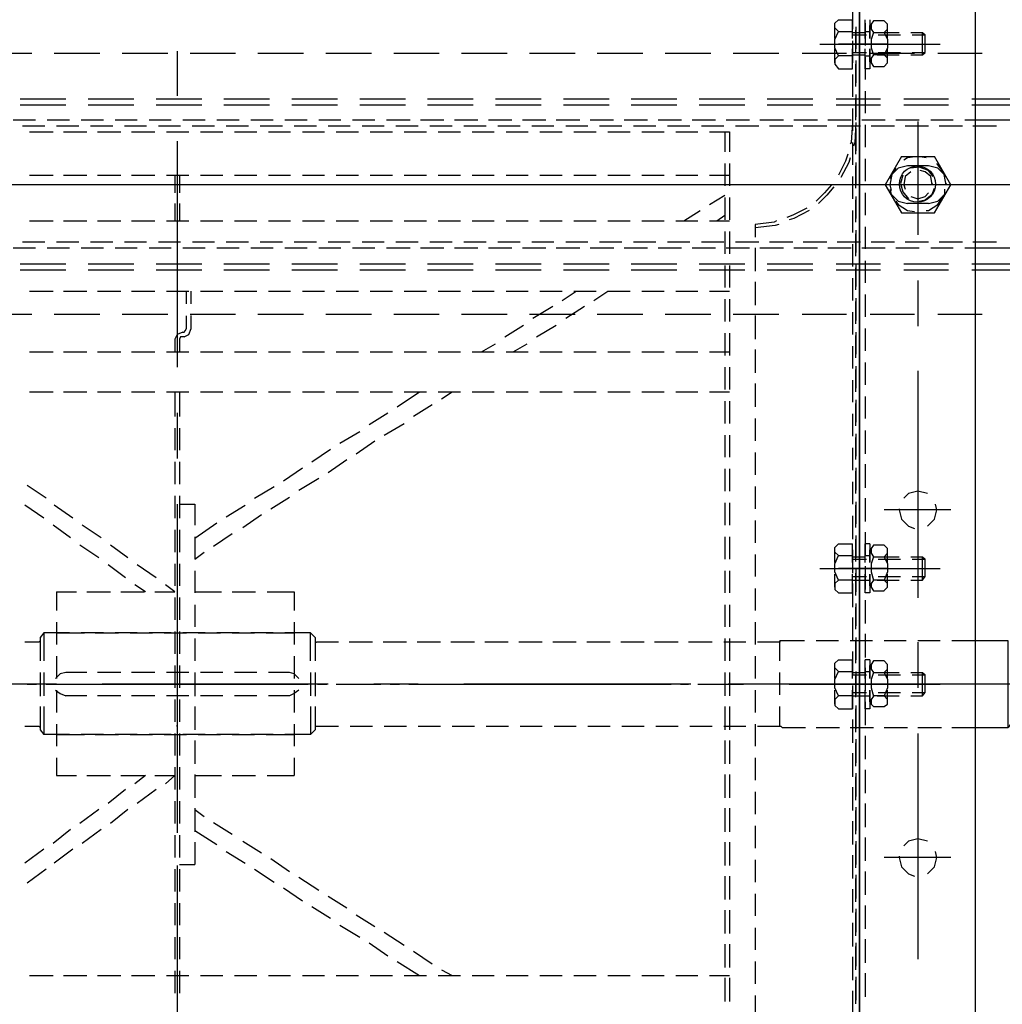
# Model space of a CAD drawing. Header units: millimetres. Extents: x -1435 to 74790, y -2508 to 13830.
# Tile 88 of 95: x 34641 to 34778, y 10626 to 10764. Entities that reach past the tile are written whole.
import ezdxf

# ---------------------------------------------------------------- set-up
doc = ezdxf.new("R2010")
doc.units = ezdxf.units.MM
doc.layers.add('ACMV-EQP-CHW', color=30, linetype='Continuous', true_color=0xff7f00)

# ---------------------------------------------------------------- blocks, each defined once
blk = doc.blocks.new('AHU-3TR-CARRIER')
at = {"layer": 'ACMV-EQP-CHW'}
for points in [[(751.81, 519.81), (751.81, 84.51)], [(782.67, 519.81), (782.67, 84.51)], [(751.81, 82.02), (751.81, 519.5)], [(749.94, 463.37), (749.94, 457.45)], [(746.2, 456.83), (745.25, 457.77), (745.25, 459.01), (746.2, 459.94)], [(746.2, 459.94), (749.95, 459.94)], [(749.94, 454.96), (749.94, 459.94)], [(753.37, 454.96), (753.37, 459.94)], [(754.61, 459.94), (754.61, 454.96)], [(755.55, 459.63), (754.92, 458.7), (754.92, 457.45), (755.55, 456.52), (754.92, 454.64), (754.92, 452.46), (755.55, 450.59), (754.92, 449.66), (754.92, 448.4), (755.55, 447.47), (758.36, 447.47)], [(758.36, 459.63), (755.56, 459.63)], [(758.36, 456.52), (759.29, 457.45), (759.29, 458.7), (758.36, 459.63)], [(745.25, 454.96), (745.25, 458.7)], [(746.2, 450.28), (745.25, 452.46), (745.25, 454.64), (746.2, 456.82), (749.95, 456.82)], [(750.87, 458.07), (750.87, 452.15)], [(750.87, 451.21), (750.87, 457.13)], [(753.37, 459.01), (753.37, 453.09)], [(753.37, 456.83), (754.61, 456.83)], [(754.61, 454.96), (754.61, 458.39)], [(759.29, 454.96), (759.29, 458.39)], [(749.94, 456.52), (753.37, 456.52)], [(749.94, 455.89), (753.67, 455.89)], [(749.94, 454.33), (749.94, 448.4)], [(755.56, 456.51), (758.36, 456.51), (759.29, 454.64), (759.29, 452.46), (758.36, 450.59), (755.56, 450.59)], [(756.48, 456.52), (762.42, 456.52)], [(756.8, 455.89), (762.72, 455.89)], [(765.53, 456.52), (768.64, 456.52)], [(765.84, 455.89), (769.27, 455.89)], [(768.64, 450.59), (768.64, 456.51), (769.27, 455.89)], [(768.64, 450.59), (769.27, 451.21), (769.27, 455.89)], [(570.01, 451.52), (570.01, 439.67)], [(741.21, 453.4), (773.32, 453.4)], [(745.25, 448.41), (745.25, 452.15)], [(759.29, 453.4), (746.2, 453.4)], [(749.63, 453.4), (758.67, 453.4)], [(749.95, 446.85), (749.95, 452.15)], [(753.37, 446.85), (753.37, 452.15)], [(754.61, 448.72), (754.61, 452.15)], [(754.61, 452.15), (754.61, 446.84)], [(759.29, 448.72), (759.29, 452.15)], [(531.35, 450.9), (519.19, 450.9)], [(549.43, 450.9), (537.27, 450.9)], [(567.53, 450.9), (555.36, 450.9)], [(585.6, 450.9), (573.45, 450.9)], [(603.68, 450.9), (591.53, 450.9)], [(621.79, 450.9), (609.61, 450.9)], [(639.86, 450.9), (627.71, 450.9)], [(657.95, 450.9), (645.79, 450.9)], [(676.04, 450.9), (663.88, 450.9)], [(694.12, 450.9), (681.96, 450.9)], [(712.22, 450.9), (700.05, 450.9)], [(730.29, 450.9), (718.13, 450.9)], [(748.38, 450.9), (736.53, 450.9)], [(749.95, 450.28), (746.2, 450.28), (745.25, 449.34), (745.25, 448.1), (746.2, 446.85), (749.95, 446.85)], [(749.94, 451.21), (753.67, 451.21)], [(749.94, 450.59), (753.37, 450.59)], [(750.87, 449.03), (750.87, 443.11)], [(753.37, 450.28), (754.61, 450.28)], [(753.37, 449.96), (753.37, 444.04)], [(766.46, 450.9), (754.62, 450.9)], [(756.48, 450.59), (762.42, 450.59)], [(756.8, 451.21), (762.72, 451.21)], [(758.36, 447.47), (759.29, 448.41), (759.29, 449.65), (758.36, 450.59)], [(765.53, 450.59), (768.64, 450.59)], [(765.84, 451.21), (769.27, 451.21)], [(784.54, 450.9), (772.7, 450.9)], [(750.87, 442.17), (750.87, 448.1)], [(754.61, 446.85), (753.37, 446.85)], [(749.94, 445.29), (749.94, 439.37)], [(753.37, 440.93), (753.37, 435)], [(540.38, 438.74), (528.23, 438.74)], [(558.48, 438.74), (546.32, 438.74)], [(576.57, 438.74), (564.4, 438.74)], [(594.65, 438.74), (582.49, 438.74)], [(612.74, 438.74), (600.57, 438.74)], [(630.82, 438.74), (618.66, 438.74)], [(648.9, 438.74), (636.74, 438.74)], [(667, 438.74), (654.83, 438.74)], [(685.08, 438.74), (672.92, 438.74)], [(703.17, 438.74), (691.01, 438.74)], [(721.25, 438.74), (709.09, 438.74)], [(739.34, 438.74), (727.18, 438.74)], [(757.42, 438.74), (745.57, 438.74)], [(750.87, 439.99), (750.87, 434.07)], [(750.87, 433.13), (750.87, 439.05)], [(775.5, 438.74), (763.65, 438.74)], [(793.59, 438.74), (781.74, 438.74)], [(540.38, 437.18), (528.23, 437.18)], [(558.48, 437.18), (546.32, 437.18)], [(576.57, 437.18), (564.4, 437.18)], [(594.65, 437.18), (582.49, 437.18)], [(612.74, 437.18), (600.57, 437.18)], [(630.82, 437.18), (618.66, 437.18)], [(648.9, 437.18), (636.74, 437.18)], [(667, 437.18), (654.83, 437.18)], [(685.08, 437.18), (672.92, 437.18)], [(703.17, 437.18), (691.01, 437.18)], [(721.25, 437.18), (709.09, 437.18)], [(739.34, 437.18), (727.18, 437.18)], [(757.42, 437.18), (745.57, 437.18)], [(749.94, 436.24), (749.94, 430.32)], [(775.5, 437.18), (763.65, 437.18)], [(793.59, 437.18), (781.74, 437.18)], [(532.29, 433.13), (526.36, 433.13)], [(541.32, 433.13), (535.4, 433.13)], [(550.36, 433.13), (544.44, 433.13)], [(559.41, 433.13), (553.48, 433.13)], [(568.46, 433.13), (562.53, 433.13)], [(577.51, 433.13), (571.57, 433.13)], [(586.54, 433.13), (580.62, 433.13)], [(595.58, 433.13), (589.66, 433.13)], [(604.63, 433.13), (598.7, 433.13)], [(613.67, 433.13), (607.75, 433.13)], [(622.71, 433.13), (616.78, 433.13)], [(632.07, 433.13), (625.83, 433.13)], [(641.11, 433.13), (634.87, 433.13)], [(650.15, 433.13), (643.92, 433.13)], [(659.19, 433.13), (652.96, 433.13)], [(668.24, 433.13), (662, 433.13)], [(677.28, 433.13), (671.04, 433.13)], [(686.32, 433.13), (680.08, 433.13)], [(695.37, 433.13), (689.13, 433.13)], [(704.41, 433.13), (698.18, 433.13)], [(713.45, 433.13), (707.22, 433.13)], [(722.5, 433.13), (716.26, 433.13)], [(731.54, 433.13), (725.29, 433.13)], [(740.59, 433.13), (734.34, 433.13)], [(749.63, 433.13), (743.39, 433.13)], [(758.67, 433.13), (752.44, 433.13)], [(767.71, 433.13), (761.48, 433.13)], [(776.76, 433.13), (770.84, 433.13)], [(782.67, 433.13), (779.88, 433.13)], [(782.67, 399.13), (840.37, 399.13), (840.37, 433.13), (782.67, 433.13)], [(534.77, 431.57), (528.86, 431.57)], [(543.82, 431.57), (537.9, 431.57)], [(552.87, 431.57), (546.93, 431.57)], [(561.9, 431.57), (555.98, 431.57)], [(570.95, 431.57), (565.03, 431.57)], [(579.99, 431.57), (574.06, 431.57)], [(589.04, 431.57), (583.11, 431.57)], [(598.07, 431.57), (592.15, 431.57)], [(607.12, 431.57), (601.2, 431.57)], [(616.16, 431.57), (610.25, 431.57)], [(625.21, 431.57), (619.28, 431.57)], [(634.25, 431.57), (628.32, 431.57)], [(643.29, 431.57), (637.37, 431.57)], [(652.33, 431.57), (646.41, 431.57)], [(661.38, 431.57), (655.46, 431.57)], [(670.42, 431.57), (664.5, 431.57)], [(679.46, 431.57), (673.54, 431.57)], [(688.51, 431.57), (682.59, 431.57)], [(697.55, 431.57), (691.63, 431.57)], [(706.6, 431.57), (700.67, 431.57)], [(715.64, 431.57), (709.71, 431.57)], [(725, 431.57), (718.76, 431.57)], [(734.04, 431.57), (727.81, 431.57)], [(743.08, 431.57), (736.84, 431.57)], [(752.11, 431.57), (745.89, 431.57)], [(749.94, 432.5), (749.63, 427.21), (749.31, 426.89)], [(750.87, 432.5), (750.56, 427.21), (750.25, 426.27)], [(750.87, 430.94), (750.87, 425.01)], [(753.37, 431.88), (753.37, 425.95)], [(761.16, 431.57), (754.93, 431.57)], [(770.2, 431.57), (763.98, 431.57)], [(767.4, 432.82), (767.4, 402.57)], [(779.25, 431.57), (773.01, 431.57)], [(788.29, 431.57), (782.05, 431.57)], [(530.73, 430.01), (536.95, 430.01)], [(539.77, 430.01), (546, 430.01)], [(548.81, 430.01), (555.05, 430.01)], [(557.85, 430.01), (564.09, 430.01)], [(567.2, 430.01), (573.13, 430.01)], [(576.25, 430.01), (582.17, 430.01)], [(585.3, 430.01), (591.21, 430.01)], [(594.34, 430.01), (600.26, 430.01)], [(603.38, 430.01), (609.3, 430.01)], [(612.42, 430.01), (618.34, 430.01)], [(621.47, 430.01), (627.39, 430.01)], [(630.51, 430.01), (636.43, 430.01)], [(639.55, 430.01), (645.47, 430.01)], [(648.6, 430.01), (654.52, 430.01)], [(657.64, 430.01), (663.56, 430.01)], [(666.68, 430.01), (672.61, 430.01)], [(675.72, 430.01), (681.65, 430.01)], [(684.77, 430.01), (690.69, 430.01)], [(693.82, 430.01), (699.74, 430.01)], [(702.85, 430.01), (708.78, 430.01)], [(711.89, 430.01), (717.2, 430.01)], [(715.95, 430.01), (715.95, 424.71)], [(717.2, 430.01), (717.2, 424.71)], [(750.87, 424.08), (750.87, 430.01)], [(570.01, 427.52), (570.01, 367.33)], [(749.94, 427.21), (749.94, 421.28)], [(767.4, 426.89), (767.4, 405.38)], [(748.69, 424.08), (748.06, 422.22), (746.2, 418.47)], [(749.32, 423.15), (749, 421.9), (746.82, 417.84)], [(753.37, 422.83), (753.37, 416.91)], [(763.03, 423.46), (758.67, 415.97), (763.03, 408.5)], [(763.03, 423.46), (771.77, 423.46)], [(769.58, 423.15), (767.4, 423.46), (764.59, 423.15), (763.65, 422.53)], [(771.77, 408.5), (776.13, 415.97), (771.77, 423.46)], [(715.95, 421.59), (715.95, 415.67)], [(717.2, 421.59), (717.2, 415.67)], [(750.87, 421.91), (750.87, 415.97)], [(750.87, 415.04), (750.87, 420.97)], [(764.59, 420.97), (762.09, 420.34), (760.23, 418.47), (759.91, 417.53)], [(761.48, 420.34), (760.54, 419.1), (759.92, 415.97), (760.22, 414.42)], [(770.21, 420.97), (764.59, 420.97)], [(771.45, 418.16), (770.2, 419.72), (767.71, 420.66), (765.53, 420.34)], [(774.57, 417.53), (774.57, 418.47), (772.7, 420.34), (770.21, 420.97)], [(774.88, 416.29), (774.88, 415.97), (774.26, 419.1), (772.7, 421.28), (772.4, 421.59)], [(530.73, 418.47), (536.95, 418.47)], [(539.77, 418.47), (546, 418.47)], [(548.81, 418.47), (555.05, 418.47)], [(557.85, 418.47), (564.09, 418.47)], [(567.2, 418.47), (573.13, 418.47)], [(569.39, 418.47), (569.39, 413.79)], [(570.64, 418.47), (570.64, 413.8)], [(576.25, 418.47), (582.17, 418.47)], [(585.3, 418.47), (591.21, 418.47)], [(594.34, 418.47), (600.26, 418.47)], [(603.38, 418.47), (609.3, 418.47)], [(612.42, 418.47), (618.34, 418.47)], [(621.47, 418.47), (627.39, 418.47)], [(630.51, 418.47), (636.43, 418.47)], [(639.55, 418.47), (645.47, 418.47)], [(648.6, 418.47), (654.52, 418.47)], [(657.64, 418.47), (663.56, 418.47)], [(666.68, 418.47), (672.61, 418.47)], [(675.72, 418.47), (681.65, 418.47)], [(684.77, 418.47), (690.69, 418.47)], [(693.82, 418.47), (699.74, 418.47)], [(702.85, 418.47), (708.78, 418.47)], [(711.89, 418.47), (717.2, 418.47)], [(749.94, 418.16), (749.94, 412.23)], [(763.35, 418.47), (762.72, 416.29), (763.35, 414.1), (764.9, 412.23)], [(765.53, 419.41), (763.97, 418.15), (763.65, 415.97), (763.97, 414.73)], [(771.14, 416.29), (771.14, 415.97), (770.84, 418.16), (769.27, 419.41), (768.02, 419.72)], [(562.22, 415.97), (501.73, 415.97)], [(528.23, 415.97), (516.07, 415.97)], [(600.57, 415.97), (540.39, 415.97)], [(586.22, 415.97), (574.38, 415.97)], [(658.57, 415.97), (598.39, 415.97)], [(624.9, 415.97), (612.74, 415.97)], [(697.24, 415.97), (636.74, 415.97)], [(682.9, 415.97), (670.73, 415.97)], [(755.24, 415.97), (694.75, 415.97)], [(721.25, 415.97), (709.09, 415.97)], [(793.59, 415.97), (733.41, 415.97)], [(744.32, 415.97), (742.45, 413.8), (740.27, 411.61)], [(744.95, 415.35), (743.08, 413.17), (740.89, 410.99)], [(786.74, 415.97), (748.06, 415.97)], [(759.92, 414.73), (760.22, 413.48), (762.09, 411.61), (764.59, 410.98)], [(779.24, 415.97), (767.4, 415.97)], [(767.72, 411.61), (769.27, 411.93), (771.14, 413.48), (771.77, 415.05)], [(770.2, 410.99), (772.7, 411.61), (774.57, 413.48), (774.57, 414.73)], [(711.89, 410.68), (715.95, 413.17)], [(715.95, 412.54), (715.95, 406.62)], [(717.2, 412.54), (717.2, 406.62)], [(750.87, 412.85), (750.87, 406.93)], [(753.37, 413.79), (753.37, 407.87)], [(765.53, 412.85), (767.4, 412.23), (769.27, 412.85), (770.21, 413.79)], [(769.58, 409.12), (770.21, 409.12), (772.7, 410.68), (774.26, 413.17)], [(569.39, 410.99), (569.39, 406.31)], [(570.64, 410.99), (570.64, 406.31)], [(737.78, 409.74), (734.04, 407.87), (732.47, 407.24)], [(750.87, 406), (750.87, 411.93)], [(761.48, 411.61), (762.09, 410.68), (764.59, 409.12), (766.46, 408.81)], [(770.21, 410.98), (764.59, 410.98)], [(705.03, 406.31), (709.41, 409.12)], [(713.78, 406.31), (715.95, 407.87)], [(738.4, 409.12), (734.34, 406.93), (733.1, 406.62)], [(749.94, 409.12), (749.94, 403.2)], [(763.03, 408.5), (771.77, 408.5)], [(530.73, 406.31), (536.95, 406.31)], [(539.77, 406.31), (546, 406.31)], [(548.81, 406.31), (555.05, 406.31)], [(557.85, 406.31), (564.09, 406.31)], [(567.2, 406.31), (573.13, 406.31)], [(576.25, 406.31), (582.17, 406.31)], [(585.3, 406.31), (591.21, 406.31)], [(594.34, 406.31), (600.26, 406.31)], [(603.38, 406.31), (609.3, 406.31)], [(612.42, 406.31), (618.34, 406.31)], [(621.47, 406.31), (627.39, 406.31)], [(630.51, 406.31), (636.43, 406.31)], [(639.55, 406.31), (645.47, 406.31)], [(648.6, 406.31), (654.52, 406.31)], [(657.64, 406.31), (663.56, 406.31)], [(666.68, 406.31), (672.61, 406.31)], [(675.72, 406.31), (681.65, 406.31)], [(684.77, 406.31), (690.69, 406.31)], [(693.82, 406.31), (699.74, 406.31)], [(702.85, 406.31), (708.78, 406.31)], [(711.89, 406.31), (717.2, 406.31)], [(729.66, 406.31), (729.04, 406), (724.05, 405.38), (724.05, 401.95)], [(730.29, 405.38), (729.36, 405.06), (724.05, 404.44)], [(753.37, 404.75), (753.37, 398.83)], [(715.95, 403.51), (715.95, 397.58)], [(717.2, 403.51), (717.2, 397.58)], [(750.87, 403.82), (750.87, 397.89)], [(750.87, 396.96), (750.87, 402.88)], [(526.36, 399.13), (532.29, 399.13)], [(528.86, 400.7), (534.77, 400.7)], [(535.4, 399.13), (541.32, 399.13)], [(537.89, 400.7), (543.82, 400.7)], [(544.44, 399.13), (550.36, 399.13)], [(546.93, 400.7), (552.86, 400.7)], [(553.48, 399.13), (559.41, 399.13)], [(555.98, 400.7), (561.9, 400.7)], [(562.53, 399.13), (568.46, 399.13)], [(565.03, 400.7), (570.95, 400.7)], [(571.56, 399.13), (577.51, 399.13)], [(574.07, 400.7), (579.99, 400.7)], [(580.61, 399.13), (586.54, 399.13)], [(583.11, 400.7), (589.03, 400.7)], [(589.66, 399.13), (595.58, 399.13)], [(592.15, 400.7), (598.07, 400.7)], [(598.7, 399.13), (604.63, 399.13)], [(601.2, 400.7), (607.12, 400.7)], [(607.75, 399.13), (613.67, 399.13)], [(610.25, 400.7), (616.16, 400.7)], [(616.78, 399.13), (622.7, 399.13)], [(619.28, 400.7), (625.21, 400.7)], [(625.83, 399.13), (632.07, 399.13)], [(628.32, 400.7), (634.25, 400.7)], [(634.87, 399.13), (641.11, 399.13)], [(637.37, 400.7), (643.29, 400.7)], [(643.92, 399.13), (650.16, 399.13)], [(646.41, 400.7), (652.33, 400.7)], [(652.96, 399.13), (659.19, 399.13)], [(655.45, 400.7), (661.38, 400.7)], [(662, 399.13), (668.24, 399.13)], [(664.5, 400.7), (670.42, 400.7)], [(671.04, 399.13), (677.28, 399.13)], [(673.54, 400.7), (679.46, 400.7)], [(680.09, 399.13), (686.33, 399.13)], [(682.59, 400.7), (688.51, 400.7)], [(689.12, 399.13), (695.37, 399.13)], [(691.62, 400.7), (697.55, 400.7)], [(698.17, 399.13), (704.41, 399.13)], [(700.67, 400.7), (706.59, 400.7)], [(707.22, 399.13), (713.45, 399.13)], [(709.71, 400.7), (715.64, 400.7)], [(716.26, 399.13), (722.5, 399.13)], [(718.76, 400.7), (725, 400.7)], [(724.05, 399.13), (724.05, 392.9)], [(725.29, 399.13), (731.54, 399.13)], [(727.8, 400.7), (734.04, 400.7)], [(734.34, 399.13), (740.59, 399.13)], [(736.84, 400.7), (743.08, 400.7)], [(743.39, 399.13), (749.63, 399.13)], [(745.89, 400.7), (752.11, 400.7)], [(749.94, 400.07), (749.94, 394.15)], [(752.44, 399.13), (758.67, 399.13)], [(754.93, 400.7), (761.16, 400.7)], [(761.48, 399.13), (767.72, 399.13)], [(763.97, 400.7), (770.21, 400.7)], [(770.84, 399.13), (776.76, 399.13)], [(773.01, 400.7), (779.25, 400.7)], [(779.88, 399.13), (782.68, 399.13)], [(782.05, 400.7), (788.29, 400.7)], [(540.38, 394.77), (528.23, 394.77)], [(558.48, 394.77), (546.32, 394.77)], [(576.57, 394.77), (564.4, 394.77)], [(594.65, 394.77), (582.49, 394.77)], [(612.74, 394.77), (600.57, 394.77)], [(630.82, 394.77), (618.66, 394.77)], [(648.9, 394.77), (636.74, 394.77)], [(667, 394.77), (654.83, 394.77)], [(685.08, 394.77), (672.92, 394.77)], [(703.17, 394.77), (691.01, 394.77)], [(721.25, 394.77), (709.09, 394.77)], [(715.95, 394.46), (715.95, 388.53)], [(717.2, 394.46), (717.2, 388.53)], [(739.34, 394.77), (727.18, 394.77)], [(757.42, 394.77), (745.57, 394.77)], [(750.87, 394.77), (750.87, 388.85)], [(750.87, 387.92), (750.87, 393.84)], [(753.37, 395.71), (753.37, 389.79)], [(775.5, 394.77), (763.65, 394.77)], [(793.59, 394.77), (781.74, 394.77)], [(540.38, 393.21), (528.23, 393.21)], [(558.48, 393.21), (546.32, 393.21)], [(576.57, 393.21), (564.4, 393.21)], [(594.65, 393.21), (582.49, 393.21)], [(612.74, 393.21), (600.57, 393.21)], [(630.82, 393.21), (618.66, 393.21)], [(648.9, 393.21), (636.74, 393.21)], [(667, 393.21), (654.83, 393.21)], [(685.08, 393.21), (672.92, 393.21)], [(703.17, 393.21), (691.01, 393.21)], [(721.25, 393.21), (709.09, 393.21)], [(739.34, 393.21), (727.18, 393.21)], [(757.42, 393.21), (745.57, 393.21)], [(749.94, 391.03), (749.94, 385.11)], [(775.5, 393.21), (763.65, 393.21)], [(793.59, 393.21), (781.74, 393.21)], [(724.05, 390.09), (724.05, 383.86)], [(767.4, 390.41), (767.4, 378.25)], [(530.73, 387.6), (536.95, 387.6)], [(539.77, 387.6), (546, 387.6)], [(548.81, 387.6), (555.05, 387.6)], [(557.85, 387.6), (564.09, 387.6)], [(567.2, 387.6), (573.13, 387.6)], [(572.51, 384.17), (572.51, 387.6)], [(573.75, 384.17), (573.75, 387.6)], [(576.25, 387.6), (582.17, 387.6)], [(585.3, 387.6), (591.21, 387.6)], [(594.34, 387.6), (600.26, 387.6)], [(603.38, 387.6), (609.3, 387.6)], [(612.42, 387.6), (618.34, 387.6)], [(621.47, 387.6), (627.39, 387.6)], [(630.51, 387.6), (636.43, 387.6)], [(639.55, 387.6), (645.47, 387.6)], [(648.6, 387.6), (654.52, 387.6)], [(657.64, 387.6), (663.56, 387.6)], [(666.68, 387.6), (672.61, 387.6)], [(672.61, 385.11), (676.35, 387.6)], [(675.72, 387.6), (681.65, 387.6)], [(681.03, 385.11), (684.77, 387.6)], [(684.77, 387.6), (690.69, 387.6)], [(693.82, 387.6), (699.74, 387.6)], [(702.85, 387.6), (708.78, 387.6)], [(711.89, 387.6), (717.2, 387.6)], [(750.87, 385.73), (750.87, 379.8)], [(753.37, 386.66), (753.37, 380.75)], [(664.8, 380.43), (670.11, 383.55)], [(673.54, 380.43), (678.52, 383.55)], [(715.95, 385.42), (715.95, 379.5)], [(717.2, 385.42), (717.2, 379.5)], [(750.87, 378.87), (750.87, 384.8)], [(531.35, 381.37), (519.19, 381.37)], [(549.43, 381.37), (537.27, 381.37)], [(567.53, 381.37), (555.36, 381.37)], [(572.51, 377.63), (572.51, 381.05)], [(585.6, 381.37), (573.45, 381.37)], [(573.75, 377.63), (573.75, 381.06)], [(603.68, 381.37), (591.53, 381.37)], [(621.79, 381.37), (609.61, 381.37)], [(639.86, 381.37), (627.71, 381.37)], [(657.95, 381.37), (645.79, 381.37)], [(676.04, 381.37), (663.88, 381.37)], [(694.12, 381.37), (681.96, 381.37)], [(712.22, 381.37), (700.05, 381.37)], [(730.29, 381.37), (718.13, 381.37)], [(724.05, 381.06), (724.05, 374.81)], [(748.38, 381.37), (736.53, 381.37)], [(749.94, 381.98), (749.94, 376.06)], [(766.46, 381.37), (754.62, 381.37)], [(784.54, 381.37), (772.7, 381.37)], [(657.33, 375.44), (662.32, 378.56)], [(665.74, 375.44), (671.04, 378.56)], [(571.57, 376.69), (570.01, 376.06), (569.38, 374.81)], [(571.88, 375.44), (571.57, 375.44), (570.95, 375.44), (570.64, 374.81)], [(571.57, 376.69), (571.88, 376.69)], [(571.88, 376.69), (572.2, 377), (572.51, 377.63)], [(571.88, 375.44), (573.14, 376.06), (573.75, 377.63)], [(715.95, 376.37), (715.95, 370.45)], [(717.2, 376.37), (717.2, 370.45)], [(750.87, 376.69), (750.87, 370.76)], [(750.87, 369.83), (750.87, 375.75)], [(753.37, 377.63), (753.37, 371.7)], [(569.39, 374.81), (569.39, 371.38)], [(570.64, 374.81), (570.64, 371.38)], [(651.09, 371.39), (654.83, 373.57)], [(659.51, 371.39), (663.25, 373.57)], [(749.94, 372.94), (749.94, 367.02)], [(530.73, 371.39), (536.95, 371.39)], [(539.77, 371.39), (546, 371.39)], [(548.81, 371.39), (555.05, 371.39)], [(557.85, 371.39), (564.09, 371.39)], [(567.2, 371.39), (573.13, 371.39)], [(576.25, 371.39), (582.17, 371.39)], [(585.3, 371.39), (591.21, 371.39)], [(594.34, 371.39), (600.26, 371.39)], [(603.38, 371.39), (609.3, 371.39)], [(612.42, 371.39), (618.34, 371.39)], [(621.47, 371.39), (627.39, 371.39)], [(630.51, 371.39), (636.43, 371.39)], [(639.55, 371.39), (645.47, 371.39)], [(648.6, 371.39), (654.52, 371.39)], [(657.64, 371.39), (663.56, 371.39)], [(666.68, 371.39), (672.61, 371.39)], [(675.72, 371.39), (681.65, 371.39)], [(684.77, 371.39), (690.69, 371.39)], [(693.82, 371.39), (699.74, 371.39)], [(702.85, 371.39), (708.78, 371.39)], [(711.89, 371.39), (717.2, 371.39)], [(724.05, 372.01), (724.05, 365.78)], [(750.87, 367.64), (750.87, 361.71)], [(753.37, 368.58), (753.37, 362.65)], [(715.95, 367.33), (715.95, 361.41)], [(717.2, 367.33), (717.2, 361.41)], [(750.87, 360.78), (750.87, 366.71)], [(767.4, 366.4), (767.4, 305.9)], [(724.05, 362.97), (724.05, 356.73)], [(749.94, 363.91), (749.94, 357.98)], [(530.73, 360.78), (536.95, 360.78)], [(539.77, 360.78), (546, 360.78)], [(548.81, 360.78), (555.05, 360.78)], [(557.85, 360.78), (564.09, 360.78)], [(567.2, 360.78), (573.13, 360.78)], [(569.39, 360.78), (569.39, 354.23)], [(570.64, 360.78), (570.64, 354.23)], [(576.25, 360.78), (582.17, 360.78)], [(585.3, 360.78), (591.21, 360.78)], [(594.34, 360.78), (600.26, 360.78)], [(603.38, 360.78), (609.3, 360.78)], [(612.42, 360.78), (618.34, 360.78)], [(621.47, 360.78), (627.39, 360.78)], [(628.64, 356.73), (634.56, 360.79)], [(630.51, 360.78), (636.43, 360.78)], [(639.55, 360.78), (645.47, 360.78)], [(640.48, 358.91), (643.29, 360.78)], [(648.6, 360.78), (654.52, 360.78)], [(657.64, 360.78), (663.56, 360.78)], [(666.68, 360.78), (672.61, 360.78)], [(675.72, 360.78), (681.65, 360.78)], [(684.77, 360.78), (690.69, 360.78)], [(693.82, 360.78), (699.74, 360.78)], [(702.85, 360.78), (708.78, 360.78)], [(711.89, 360.78), (717.2, 360.78)], [(753.37, 359.54), (753.37, 353.61)], [(633, 354.24), (637.99, 357.35)], [(715.95, 358.29), (715.95, 352.36)], [(717.2, 358.29), (717.2, 352.36)], [(750.87, 358.6), (750.87, 352.68)], [(750.87, 351.74), (750.87, 357.66)], [(570.01, 355.17), (570.01, 343.01)], [(621.15, 352.05), (626.15, 355.18)], [(749.94, 354.86), (749.94, 348.93)], [(625.21, 349.25), (630.51, 352.36)], [(724.05, 353.61), (724.05, 347.69)], [(569.39, 351.12), (569.39, 345.18)], [(570.64, 351.12), (570.64, 345.18)], [(613.36, 347.06), (618.66, 350.18)], [(715.95, 349.25), (715.95, 343.32)], [(717.2, 349.25), (717.2, 343.32)], [(750.87, 349.56), (750.87, 343.63)], [(753.37, 350.49), (753.37, 344.26)], [(617.72, 344.26), (622.71, 347.68)], [(750.87, 342.7), (750.87, 348.62)], [(605.88, 342.07), (610.86, 345.51)], [(724.05, 344.57), (724.05, 338.65)], [(749.94, 345.81), (749.94, 339.89)], [(569.39, 342.08), (569.39, 336.15)], [(570.64, 342.08), (570.64, 336.15)], [(610.25, 339.26), (615.23, 342.7)], [(753.37, 341.45), (753.37, 335.21)], [(598.39, 337.08), (603.38, 340.51)], [(715.95, 340.2), (715.95, 334.28)], [(717.2, 340.2), (717.2, 334.28)], [(750.87, 340.51), (750.87, 334.59)], [(750.87, 333.66), (750.87, 339.58)], [(602.44, 334.59), (607.75, 337.71)], [(749.94, 336.78), (749.94, 330.85)], [(535.09, 332.41), (530.1, 335.84)], [(590.6, 332.4), (595.9, 335.53)], [(724.05, 335.53), (724.05, 329.61)], [(769.9, 333.66), (767.4, 334.28), (764.9, 333.66), (763.65, 332.4)], [(569.39, 333.03), (569.39, 327.11)], [(570.01, 330.85), (570.01, 270.66)], [(570.64, 333.03), (570.64, 327.11)], [(570.64, 330.85), (574.69, 330.85), (574.69, 325.24)], [(594.96, 329.61), (599.95, 332.72)], [(715.95, 331.17), (715.95, 325.23)], [(717.2, 331.17), (717.2, 325.23)], [(750.87, 331.48), (750.87, 325.55)], [(753.37, 332.41), (753.37, 326.17)], [(769.9, 324.92), (771.76, 326.79), (772.39, 329.29), (772.07, 330.85)], [(534.47, 327.11), (529.47, 330.53)], [(542.26, 327.11), (537.27, 330.53)], [(583.11, 327.41), (588.1, 330.53)], [(587.48, 324.61), (592.47, 328.05)], [(750.87, 324.61), (750.87, 330.53)], [(776.13, 329.29), (758.36, 329.29)], [(762.42, 329.6), (762.42, 329.29), (763.03, 326.79), (764.9, 324.92), (766.46, 324.3)], [(574.69, 321.8), (580.61, 325.86)], [(724.05, 326.48), (724.05, 320.56)], [(749.94, 327.73), (749.94, 321.49)], [(541.63, 321.81), (536.96, 325.23)], [(549.75, 321.81), (544.76, 325.23)], [(569.39, 323.99), (569.39, 318.06)], [(570.64, 323.99), (570.64, 318.06)], [(579.68, 319.63), (584.67, 323.05)], [(753.37, 323.37), (753.37, 317.13)], [(574.69, 322.11), (574.69, 316.19)], [(715.95, 322.12), (715.95, 316.19)], [(717.2, 322.12), (717.2, 316.19)], [(746.2, 317.13), (745.25, 318.07), (745.25, 319.31), (746.2, 320.25)], [(746.2, 320.25), (749.95, 320.25)], [(749.94, 315.26), (749.94, 320.25)], [(750.87, 322.43), (750.87, 316.5)], [(750.87, 315.57), (750.87, 321.49)], [(753.37, 315.26), (753.37, 320.25)], [(754.61, 320.25), (753.37, 320.25)], [(754.61, 320.25), (754.61, 315.26)], [(549.13, 316.5), (544.13, 319.93)], [(556.91, 316.5), (552.24, 319.93)], [(570.02, 318.38), (570.02, 243.23)], [(574.69, 316.19), (577.18, 318.07)], [(745.25, 315.26), (745.25, 319)], [(749.94, 318.69), (749.94, 312.46)], [(754.61, 315.26), (754.61, 318.69)], [(755.55, 319.93), (754.92, 319), (754.92, 317.76), (755.55, 316.82), (754.92, 314.94), (754.92, 312.76), (755.55, 310.58), (754.92, 309.64), (754.92, 308.71), (755.55, 307.77), (758.36, 307.77)], [(758.36, 319.94), (755.56, 319.94)], [(758.36, 316.82), (759.29, 317.76), (759.29, 319), (758.36, 319.94)], [(759.29, 315.26), (759.29, 318.69)], [(569.39, 314.94), (569.39, 309.02)], [(570.64, 314.94), (570.64, 309.02)], [(724.05, 317.44), (724.05, 311.51)], [(746.2, 310.58), (745.25, 312.76), (745.25, 314.94), (746.2, 317.13), (749.95, 317.13)], [(749.94, 316.82), (753.37, 316.82)], [(749.94, 316.19), (753.67, 316.19)], [(753.37, 317.13), (754.61, 317.13)], [(755.56, 316.82), (758.36, 316.82), (759.29, 314.94), (759.29, 312.76), (758.36, 310.58), (755.56, 310.58)], [(756.48, 316.82), (762.42, 316.82)], [(756.8, 316.19), (762.72, 316.19)], [(765.53, 316.82), (768.64, 316.82)], [(765.84, 316.19), (769.27, 316.19)], [(768.64, 310.58), (768.64, 316.82), (769.27, 316.19)], [(768.64, 310.58), (769.27, 311.52), (769.27, 316.19)], [(556.29, 311.21), (551.61, 314.63)], [(564.4, 311.21), (559.41, 314.63)], [(574.69, 313.08), (574.69, 307.15)], [(715.95, 313.08), (715.95, 307.15)], [(717.2, 313.08), (717.2, 307.15)], [(741.21, 313.7), (773.32, 313.7)], [(759.29, 313.7), (746.2, 313.7)], [(749.63, 313.7), (758.67, 313.7)], [(750.87, 313.38), (750.87, 307.46)], [(750.87, 306.52), (750.87, 312.45)], [(753.37, 314.32), (753.37, 308.08)], [(745.25, 308.71), (745.25, 312.14)], [(749.95, 310.58), (746.2, 310.58), (745.25, 309.64), (745.25, 308.08), (746.2, 307.15), (749.95, 307.15)], [(749.94, 311.52), (753.67, 311.52)], [(749.94, 310.58), (753.37, 310.58)], [(749.94, 309.64), (749.94, 303.41)], [(749.95, 307.15), (749.95, 312.14)], [(753.37, 307.15), (753.37, 312.14)], [(753.37, 310.58), (754.61, 310.58)], [(754.61, 309.02), (754.61, 312.14)], [(754.61, 312.14), (754.61, 307.15)], [(756.48, 310.58), (762.42, 310.58)], [(756.8, 311.52), (762.72, 311.52)], [(758.36, 307.78), (759.29, 308.71), (759.29, 309.64), (758.36, 310.58)], [(759.29, 309.02), (759.29, 312.14)], [(765.53, 310.58), (768.64, 310.58)], [(765.84, 311.52), (769.27, 311.52)], [(537.89, 307.46), (537.89, 302.48)], [(537.9, 307.46), (543.19, 307.46)], [(546, 307.46), (552.24, 307.46)], [(555.05, 307.46), (561.28, 307.46)], [(561.59, 307.46), (558.78, 309.33)], [(564.09, 307.46), (569.39, 307.46)], [(569.39, 307.46), (566.9, 309.33)], [(574.69, 307.46), (581.86, 307.46)], [(584.67, 307.46), (590.91, 307.46)], [(594.03, 307.46), (601.2, 307.46)], [(601.2, 307.46), (601.2, 302.48)], [(724.05, 308.39), (724.05, 302.48)], [(754.61, 307.15), (753.37, 307.15)], [(569.39, 305.91), (569.39, 299.98)], [(570.64, 305.91), (570.64, 299.98)], [(753.37, 305.27), (753.37, 299.04)], [(574.69, 304.03), (574.69, 298.11)], [(715.95, 304.03), (715.95, 298.1)], [(717.2, 304.03), (717.2, 298.1)], [(750.87, 304.35), (750.87, 298.42)], [(750.87, 297.48), (750.87, 303.41)], [(537.89, 299.36), (537.89, 293.43)], [(601.2, 299.36), (601.2, 293.43)], [(724.05, 299.36), (724.05, 293.43)], [(749.94, 300.6), (749.94, 294.36)], [(534.47, 296.55), (533.53, 295.3), (533.53, 289.06)], [(541.32, 296.54), (534.47, 296.54)], [(534.47, 296.54), (534.47, 289.06)], [(537.89, 296.54), (545.38, 296.54)], [(550.36, 296.54), (544.44, 296.54)], [(548.19, 296.54), (554.42, 296.54)], [(559.41, 296.54), (553.48, 296.54)], [(557.54, 296.54), (563.46, 296.54)], [(568.46, 296.54), (562.53, 296.54)], [(566.58, 296.54), (572.51, 296.54)], [(569.39, 296.86), (569.39, 290.93)], [(570.64, 296.86), (570.64, 290.93)], [(577.51, 296.54), (571.57, 296.54)], [(575.63, 296.54), (581.55, 296.54)], [(586.54, 296.54), (580.61, 296.54)], [(584.67, 296.54), (590.6, 296.54)], [(595.58, 296.54), (589.65, 296.54)], [(593.71, 296.54), (601.2, 296.54)], [(605.55, 289.06), (605.55, 296.54), (598.7, 296.54)], [(605.56, 296.55), (606.81, 295.3), (606.81, 289.06)], [(533.53, 294.36), (533.21, 294.06), (532.91, 294.06), (529.48, 294.06)], [(574.69, 294.99), (574.69, 289.06)], [(606.81, 294.36), (606.81, 294.06), (607.12, 294.06)], [(613.05, 294.06), (607.12, 294.06)], [(622.08, 294.06), (615.86, 294.06)], [(631.13, 294.06), (624.9, 294.06)], [(640.18, 294.06), (633.94, 294.06)], [(649.22, 294.06), (642.97, 294.06)], [(658.25, 294.06), (652.02, 294.06)], [(667.3, 294.06), (661.07, 294.06)], [(676.35, 294.06), (670.12, 294.06)], [(685.4, 294.06), (679.15, 294.06)], [(694.43, 294.06), (688.19, 294.06)], [(703.47, 294.06), (697.24, 294.06)], [(712.52, 294.06), (706.28, 294.06)], [(721.57, 294.06), (715.64, 294.06)], [(715.95, 294.99), (715.95, 289.06)], [(717.2, 294.99), (717.2, 289.06)], [(730.6, 294.36), (730.6, 294.06), (730.29, 294.06), (724.68, 294.06)], [(730.6, 289.06), (730.6, 294.36)], [(737.15, 294.36), (730.6, 294.36)], [(746.2, 294.36), (740.26, 294.36)], [(755.24, 294.36), (749.32, 294.36)], [(750.87, 295.3), (750.87, 289.38)], [(750.87, 288.44), (750.87, 294.36)], [(753.37, 296.23), (753.37, 290)], [(764.29, 294.36), (758.36, 294.36)], [(773.32, 294.36), (767.4, 294.36)], [(767.4, 294.06), (767.4, 281.89)], [(782.68, 294.36), (776.44, 294.36)], [(792.35, 272.54), (791.41, 271.29), (791.41, 294.36), (782.67, 294.36)], [(749.94, 291.56), (749.94, 285.31)], [(537.89, 290.31), (537.89, 284.39)], [(601.2, 290.31), (601.2, 284.39)], [(724.05, 290.31), (724.05, 284.39)], [(746.2, 286.26), (745.25, 287.19), (745.25, 288.44), (746.2, 289.38)], [(746.2, 289.38), (749.95, 289.38)], [(749.94, 284.39), (749.94, 289.38)], [(753.37, 284.39), (753.37, 289.38)], [(754.61, 289.38), (753.37, 289.38)], [(754.61, 289.38), (754.61, 284.39)], [(755.55, 289.06), (754.92, 288.13), (754.92, 286.88), (755.55, 285.95), (754.92, 284.08), (754.92, 281.89), (755.55, 279.7), (754.92, 278.78), (754.92, 277.53), (755.55, 276.9), (758.36, 276.9)], [(758.36, 289.06), (755.56, 289.06)], [(758.36, 285.95), (759.29, 286.89), (759.29, 288.13), (758.36, 289.06)], [(569.39, 287.81), (569.39, 281.89)], [(570.64, 287.81), (570.64, 281.89)], [(745.25, 284.39), (745.25, 288.13)], [(746.2, 279.71), (745.25, 281.89), (745.25, 284.08), (746.2, 286.26), (749.95, 286.26)], [(750.87, 286.26), (750.87, 280.03)], [(753.37, 287.19), (753.37, 280.96)], [(753.37, 286.26), (754.61, 286.26)], [(754.61, 284.39), (754.61, 287.81)], [(759.29, 284.39), (759.29, 287.81)], [(533.53, 285.95), (533.53, 279.7)], [(534.47, 285.95), (534.47, 279.71)], [(540.38, 285.95), (538.83, 285.64), (537.59, 284.39)], [(546, 285.95), (540.38, 285.95)], [(555.05, 285.95), (548.81, 285.95)], [(564.09, 285.95), (557.85, 285.95)], [(573.14, 285.95), (567.2, 285.95)], [(574.69, 285.95), (574.69, 279.7)], [(582.17, 285.95), (576.25, 285.95)], [(591.21, 285.95), (585.3, 285.95)], [(599.95, 285.95), (594.33, 285.95)], [(602.44, 284.39), (601.2, 285.64), (599.95, 285.95)], [(605.55, 285.95), (605.55, 279.71)], [(606.81, 285.95), (606.81, 279.7)], [(715.95, 285.95), (715.95, 279.71)], [(717.2, 285.95), (717.2, 279.71)], [(730.6, 280.02), (730.6, 285.95)], [(749.94, 285.95), (753.37, 285.95)], [(749.94, 285.32), (753.67, 285.32)], [(750.87, 279.4), (750.87, 285.31)], [(755.56, 285.95), (758.36, 285.95), (759.29, 284.08), (759.29, 281.89), (758.36, 279.71), (755.56, 279.71)], [(756.48, 285.95), (762.42, 285.95)], [(756.8, 285.32), (762.72, 285.32)], [(765.53, 285.95), (768.64, 285.95)], [(765.84, 285.32), (769.27, 285.32)], [(768.64, 279.71), (768.64, 285.95), (769.27, 285.32)], [(768.64, 279.71), (769.27, 280.64), (769.27, 285.32)], [(537.89, 282.83), (525.73, 282.83)], [(530.1, 282.83), (532.59, 282.83)], [(535.09, 282.83), (547.26, 282.83)], [(537.59, 281.27), (538.83, 280.33), (540.39, 279.71)], [(537.89, 281.27), (537.89, 275.34)], [(539.77, 282.83), (600.26, 282.83)], [(549.43, 282.83), (551.92, 282.83)], [(610.24, 282.83), (550.06, 282.83)], [(554.42, 282.83), (566.58, 282.83)], [(568.76, 282.83), (571.26, 282.83)], [(573.75, 282.83), (585.6, 282.83)], [(588.09, 282.83), (590.6, 282.83)], [(593.08, 282.83), (604.94, 282.83)], [(602.44, 281.27), (601.2, 280.34), (599.95, 279.71), (594.33, 279.71)], [(601.2, 281.27), (601.2, 275.34)], [(607.44, 282.83), (609.93, 282.83)], [(612.42, 282.83), (624.27, 282.83)], [(612.42, 282.83), (624.27, 282.83)], [(634.25, 282.83), (622.4, 282.83)], [(626.77, 282.83), (629.26, 282.83)], [(631.76, 282.83), (643.6, 282.83)], [(636.43, 282.83), (696.92, 282.83)], [(646.1, 282.83), (648.6, 282.83)], [(706.9, 282.83), (646.41, 282.83)], [(650.77, 282.83), (662.94, 282.83)], [(665.43, 282.83), (667.92, 282.83)], [(670.11, 282.83), (682.27, 282.83)], [(684.77, 282.83), (687.27, 282.83)], [(689.44, 282.83), (701.6, 282.83)], [(704.1, 282.83), (706.28, 282.83)], [(708.78, 282.83), (717.2, 282.83)], [(708.78, 282.83), (720.94, 282.83)], [(769.27, 282.83), (716.87, 282.83)], [(730.92, 282.83), (718.76, 282.83)], [(724.05, 281.27), (724.05, 275.34)], [(806.07, 282.83), (728.73, 282.83)], [(733.1, 282.83), (763.65, 282.83)], [(741.21, 282.83), (773.32, 282.83)], [(797.96, 282.83), (743.07, 282.83)], [(745.25, 277.53), (745.25, 281.27)], [(749.63, 282.83), (758.67, 282.83)], [(749.94, 282.52), (749.94, 276.28)], [(749.95, 276.28), (749.95, 281.27)], [(753.37, 276.28), (753.37, 281.27)], [(754.61, 278.14), (754.61, 281.27)], [(754.61, 281.27), (754.61, 276.28)], [(759.29, 278.14), (759.29, 281.27)], [(546, 279.71), (540.38, 279.71)], [(555.05, 279.71), (548.81, 279.71)], [(564.09, 279.71), (557.85, 279.71)], [(573.14, 279.71), (567.2, 279.71)], [(569.39, 278.77), (569.39, 272.85)], [(570.64, 278.77), (570.64, 272.85)], [(582.17, 279.71), (576.25, 279.71)], [(591.21, 279.71), (585.3, 279.71)], [(749.95, 279.71), (746.2, 279.71), (745.25, 278.78), (745.25, 277.21), (746.2, 276.28), (749.95, 276.28)], [(749.94, 280.64), (753.67, 280.64)], [(749.94, 279.71), (753.37, 279.71)], [(753.37, 279.71), (754.61, 279.71)], [(756.48, 279.71), (762.42, 279.71)], [(756.8, 280.64), (762.72, 280.64)], [(758.36, 276.9), (759.29, 277.53), (759.29, 278.77), (758.36, 279.71)], [(765.53, 279.71), (768.64, 279.71)], [(765.84, 280.64), (769.27, 280.64)], [(533.53, 276.9), (533.53, 270.66), (534.47, 269.42)], [(534.47, 276.9), (534.47, 269.42)], [(574.69, 276.9), (574.69, 270.66)], [(605.55, 276.9), (605.55, 269.42)], [(606.81, 276.9), (606.81, 270.66)], [(715.95, 276.9), (715.95, 270.66)], [(717.2, 276.9), (717.2, 270.66)], [(730.6, 271.61), (730.6, 276.9)], [(750.87, 277.21), (750.87, 270.97)], [(750.87, 270.04), (750.87, 276.28)], [(753.37, 278.14), (753.37, 271.91)], [(754.61, 276.28), (753.37, 276.28)], [(749.94, 273.48), (749.94, 267.24)], [(532.91, 271.6), (529.48, 271.6)], [(533.53, 271.29), (533.22, 271.6), (532.91, 271.6)], [(537.89, 272.23), (537.89, 266.3)], [(570.01, 271.6), (570.01, 271.91)], [(601.2, 272.23), (601.2, 266.3)], [(606.81, 270.66), (605.56, 269.42)], [(607.12, 271.6), (606.81, 271.6), (606.81, 271.29)], [(613.05, 271.6), (607.12, 271.6)], [(622.08, 271.61), (616.16, 271.61)], [(631.13, 271.61), (625.21, 271.61)], [(640.17, 271.61), (634.25, 271.61)], [(649.22, 271.61), (643.29, 271.61)], [(658.26, 271.61), (652.33, 271.61)], [(667.3, 271.61), (661.38, 271.61)], [(676.35, 271.61), (670.43, 271.61)], [(685.39, 271.61), (679.46, 271.61)], [(694.43, 271.61), (688.51, 271.61)], [(703.48, 271.61), (697.54, 271.61)], [(712.52, 271.61), (706.59, 271.61)], [(721.57, 271.61), (715.64, 271.61)], [(724.05, 272.22), (724.05, 266.3)], [(730.6, 271.61), (724.68, 271.61)], [(731.23, 271.29), (730.92, 271.6), (730.6, 271.6)], [(731.23, 271.29), (737.47, 271.29)], [(740.27, 271.29), (746.51, 271.29)], [(749.31, 271.29), (755.55, 271.29)], [(758.36, 271.29), (764.59, 271.29)], [(767.4, 271.29), (773.64, 271.29)], [(776.44, 271.29), (782.68, 271.29)], [(782.68, 271.29), (791.41, 271.29)], [(541.32, 269.42), (534.47, 269.42)], [(537.89, 269.42), (545.38, 269.42)], [(550.36, 269.42), (544.44, 269.42)], [(548.19, 269.42), (554.42, 269.42)], [(559.41, 269.42), (553.48, 269.42)], [(557.54, 269.42), (563.46, 269.42)], [(568.46, 269.42), (562.53, 269.42)], [(566.58, 269.42), (572.51, 269.42)], [(569.39, 269.74), (569.39, 263.81)], [(570.64, 269.74), (570.64, 263.81)], [(577.51, 269.42), (571.57, 269.42)], [(574.69, 267.86), (574.69, 261.63)], [(575.63, 269.42), (581.55, 269.42)], [(586.54, 269.42), (580.61, 269.42)], [(584.67, 269.42), (590.6, 269.42)], [(595.58, 269.42), (589.65, 269.42)], [(593.71, 269.42), (601.2, 269.42)], [(605.55, 269.42), (598.7, 269.42)], [(715.95, 267.86), (715.95, 261.63)], [(717.2, 267.86), (717.2, 261.63)], [(750.87, 268.18), (750.87, 261.93)], [(753.37, 269.11), (753.37, 262.87)], [(767.4, 269.73), (767.4, 209.55)], [(750.87, 261), (750.87, 267.24)], [(537.89, 263.18), (537.89, 258.51)], [(601.2, 263.18), (601.2, 258.51)], [(724.05, 263.18), (724.05, 257.26)], [(749.94, 264.43), (749.94, 258.19)], [(569.39, 260.69), (569.39, 254.77)], [(570.64, 260.69), (570.64, 254.77)], [(753.37, 260.06), (753.37, 253.83)], [(537.89, 258.51), (543.2, 258.51)], [(546, 258.51), (552.24, 258.51)], [(555.05, 258.51), (561.28, 258.51)], [(561.59, 258.51), (558.78, 256.32)], [(564.09, 258.51), (569.39, 258.51)], [(569.39, 258.51), (566.9, 256.32)], [(570.01, 258.51), (570.01, 246.66)], [(574.69, 258.82), (574.69, 252.58)], [(574.69, 258.51), (581.86, 258.51)], [(584.67, 258.51), (590.91, 258.51)], [(594.03, 258.51), (601.2, 258.51)], [(715.95, 258.82), (715.95, 252.58)], [(717.2, 258.82), (717.2, 252.58)], [(750.87, 259.13), (750.87, 252.9)], [(750.87, 251.96), (750.87, 258.19)], [(556.29, 254.76), (551.61, 251.02)], [(564.4, 254.76), (559.41, 251.02)], [(749.94, 255.39), (749.94, 249.15)], [(724.05, 254.14), (724.05, 248.22)], [(549.13, 249.46), (544.13, 245.72)], [(556.91, 249.46), (552.24, 245.72)], [(569.39, 251.64), (569.39, 245.72)], [(570.64, 251.64), (570.64, 245.72)], [(574.69, 249.78), (574.69, 243.54)], [(574.69, 249.46), (577.18, 247.59)], [(715.95, 249.78), (715.95, 243.54)], [(717.2, 249.78), (717.2, 243.54)], [(750.87, 250.09), (750.87, 243.85)], [(753.37, 251.02), (753.37, 244.78)], [(750.87, 242.91), (750.87, 249.15)], [(541.63, 244.16), (536.96, 240.42)], [(549.75, 244.16), (544.76, 240.42)], [(579.68, 246.03), (584.67, 242.91)], [(724.05, 245.09), (724.05, 239.17)], [(749.94, 246.34), (749.94, 240.11)], [(569.39, 242.61), (569.39, 236.68)], [(570.64, 242.61), (570.64, 236.68)], [(574.69, 243.85), (580.61, 240.11)], [(753.37, 241.98), (753.37, 235.74)], [(769.9, 241.04), (767.4, 241.66), (764.9, 241.04), (763.65, 239.8)], [(534.47, 238.86), (529.47, 235.12)], [(542.26, 238.86), (537.27, 235.12)], [(574.69, 240.73), (574.69, 234.81)], [(587.48, 241.04), (592.47, 237.92)], [(715.95, 240.73), (715.95, 234.49)], [(717.2, 240.73), (717.2, 234.49)], [(750.87, 241.04), (750.87, 234.81)], [(750.87, 233.87), (750.87, 240.11)], [(583.11, 238.24), (588.1, 235.12)], [(594.96, 236.36), (599.95, 232.94)], [(749.94, 237.3), (749.94, 231.06)], [(776.13, 236.68), (758.36, 236.68)], [(762.42, 236.99), (762.42, 236.68), (763.03, 234.19), (764.9, 232.31), (766.46, 231.69)], [(769.9, 232.31), (771.76, 234.19), (772.39, 236.68), (772.07, 238.23)], [(535.09, 233.56), (530.1, 229.82)], [(569.39, 233.56), (569.39, 227.63)], [(570.01, 234.49), (570.01, 174)], [(570.64, 234.81), (574.69, 234.81)], [(570.64, 233.56), (570.64, 227.63)], [(590.6, 233.56), (595.9, 230.13)], [(724.05, 236.05), (724.05, 230.12)], [(602.44, 231.38), (607.75, 227.94)], [(715.95, 231.69), (715.95, 225.45)], [(717.2, 231.69), (717.2, 225.45)], [(750.87, 232), (750.87, 225.77)], [(750.87, 224.83), (750.87, 231.06)], [(753.37, 232.94), (753.37, 226.69)], [(598.39, 228.57), (603.38, 225.14)], [(610.25, 226.39), (615.23, 223.27)], [(724.05, 227.02), (724.05, 221.09)], [(749.94, 228.26), (749.94, 222.02)], [(569.39, 224.52), (569.39, 218.6)], [(570.64, 224.52), (570.64, 218.6)], [(605.88, 223.58), (610.86, 220.46)], [(753.37, 223.89), (753.37, 217.66)], [(617.72, 221.4), (622.71, 218.28)], [(715.95, 222.64), (715.95, 216.41)], [(717.2, 222.64), (717.2, 216.41)], [(750.87, 222.96), (750.87, 216.72)], [(750.87, 215.79), (750.87, 222.02)], [(613.36, 218.59), (618.66, 215.47)], [(724.05, 217.96), (724.05, 212.04)], [(749.94, 219.21), (749.94, 212.98)], [(569.39, 215.47), (569.39, 209.55)], [(570.64, 215.47), (570.64, 209.55)], [(625.21, 216.72), (630.51, 213.29)], [(621.15, 213.92), (626.15, 210.48)], [(715.95, 213.6), (715.95, 207.37)], [(717.2, 213.6), (717.2, 207.37)], [(750.87, 213.92), (750.87, 207.68)], [(750.87, 206.74), (750.87, 212.98)], [(753.37, 214.86), (753.37, 208.61)], [(633, 211.73), (637.99, 208.31)], [(749.94, 210.17), (749.94, 203.93)], [(628.64, 208.93), (634.56, 205.18)], [(724.05, 208.93), (724.05, 203)], [(530.73, 205.18), (536.95, 205.18)], [(539.77, 205.18), (546, 205.18)], [(548.81, 205.18), (555.05, 205.18)], [(557.85, 205.18), (564.09, 205.18)], [(567.2, 205.18), (573.13, 205.18)], [(569.39, 206.43), (569.39, 200.51)], [(570.64, 206.43), (570.64, 200.51)], [(576.25, 205.18), (582.17, 205.18)], [(585.3, 205.18), (591.21, 205.18)], [(594.34, 205.18), (600.26, 205.18)], [(603.38, 205.18), (609.3, 205.18)], [(612.42, 205.18), (618.34, 205.18)], [(621.47, 205.18), (627.39, 205.18)], [(630.51, 205.18), (636.43, 205.18)], [(639.55, 205.18), (645.47, 205.18)], [(640.48, 206.74), (643.29, 205.18)], [(648.6, 205.18), (654.52, 205.18)], [(657.64, 205.18), (663.56, 205.18)], [(666.68, 205.18), (672.61, 205.18)], [(675.72, 205.18), (681.65, 205.18)], [(684.77, 205.18), (690.69, 205.18)], [(693.82, 205.18), (699.74, 205.18)], [(702.85, 205.18), (708.78, 205.18)], [(711.89, 205.18), (717.2, 205.18)], [(750.87, 204.87), (750.87, 198.64)], [(753.37, 205.81), (753.37, 199.57)], [(715.95, 204.56), (715.95, 198.32)], [(717.2, 204.56), (717.2, 198.32)], [(750.87, 197.7), (750.87, 203.93)], [(724.05, 199.88), (724.05, 193.96)], [(749.94, 201.13), (749.94, 194.9)]]:
    blk.add_lwpolyline(points, dxfattribs=at)
blk.add_circle((767.25, 416.13), 4.82, dxfattribs=at)

msp = doc.modelspace()

# ---------------------------------------------------------------- block references
at = {"layer": 'ACMV-EQP-CHW', "xscale": 0.525944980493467, "yscale": 0.525944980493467, "zscale": 0.525944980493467}
msp.add_blockref('AHU-3TR-CARRIER', (34363.02, 10521.88), dxfattribs=at)

doc.saveas('drawing.dxf')
